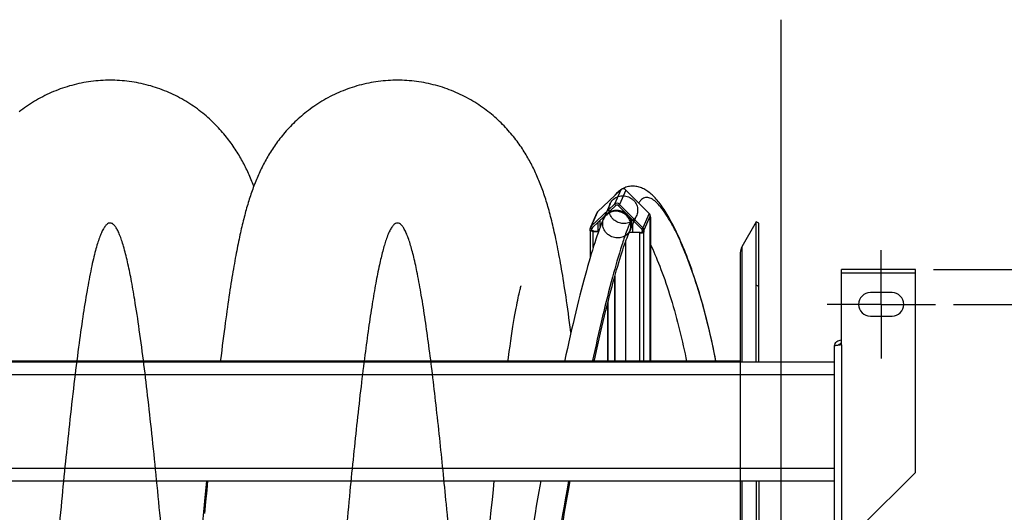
# Model space of a CAD drawing. Extents: x 0 to 594, y 0 to 420.
# Tile 9 of 16: x 361 to 415, y 126 to 153. Entities that reach past the tile are written whole.
import ezdxf

# ---------------------------------------------------------------- set-up
doc = ezdxf.new("R2010")
doc.units = 0
doc.header["$LTSCALE"] = 32.67
doc.linetypes.add('CENTER', pattern=[0.6, 0.375, -0.075, 0.075, -0.075])
doc.layers.get('0').update_dxf_attribs({"linetype": 'CONTINUOUS'})
for name, color, linetype in [('110528_DXF_CONTINUOUS_LINE', 7, 'CONTINUOUS'), ('110528_DXF_DIMENSION', 7, 'CONTINUOUS'), ('110536_DXF_AXIS', 7, 'CONTINUOUS'), ('110536_DXF_CONTINUOUS_LINE', 7, 'CONTINUOUS'), ('110592_DXF_CONTINUOUS_LINE', 7, 'CONTINUOUS'), ('110660_DXF_CONTINUOUS_LINE', 7, 'CONTINUOUS'), ('110802_DXF_CONTINUOUS_LINE', 7, 'CONTINUOUS'), ('ASE_85_150-10_DXF_DIMENSIO', 7, 'CONTINUOUS'), ('GUIDE_150_DXF_CONTINUOUS_L', 7, 'CONTINUOUS'), ('HOSE_85_150-DXF_CONTINUOUS', 7, 'CONTINUOUS')]:
    doc.layers.add(name, color=color, linetype=linetype)
doc.styles.get("Standard").update_dxf_attribs({"font": 'txt', "width": 0.7})
doc.dimstyles.new('DIMSTYLE_2', dxfattribs={"dimtxt": 3.5, "dimasz": 3, "dimexe": 1.5, "dimexo": 1, "dimgap": 0.875, "dimtad": 1, "dimdec": 3, "dimlfac": 10, "dimtxsty": 'STANDARD', "dimblk": '_ARROW_FILLED', "dimblk1": '_ARROW_FILLED', "dimblk2": '_ARROW_FILLED', "dimcen": 0.09, "dimazin": 3, "dimtp": 0.8, "dimtm": 0.8, "dimtfac": 1, "dimtdec": 3, "dimtofl": 0, "dimtmove": 0, "dimatfit": 3, "dimtolj": 1})

# ---------------------------------------------------------------- blocks, each defined once
blk = doc.blocks.new('_ARROW_FILLED')
at = {"color": 0, "linetype": 'BYBLOCK'}
blk.add_solid([(0, 0), (-1, 0.167), (-1, -0.167)], dxfattribs=at)
blk = doc.blocks.new('*D4')
at = {"layer": 'ASE_85_150-10_DXF_DIMENSIO', "color": 2, "linetype": 'CONTINUOUS'}
for p, q in [((411.302, 139.299), (435.602, 139.299)), ((434.102, 139.299), (434.102, 111.872)), ((434.102, 84.445), (434.102, 111.872)), ((411.302, 84.445), (435.602, 84.445))]:
    blk.add_line(p, q, dxfattribs=at)
at = {"layer": 'ASE_85_150-10_DXF_DIMENSIO', "color": 2, "linetype": 'CONTINUOUS', "xscale": 3, "yscale": 3, "zscale": 3}
for p, rotation in [((434.102, 139.299), 90), ((434.102, 84.445), 270)]:
    blk.add_blockref('_ARROW_FILLED', p, dxfattribs=dict(at, rotation=rotation))
at = {"layer": 'ASE_85_150-10_DXF_DIMENSIO', "color": 2, "linetype": 'CONTINUOUS', "insert": (429.727, 111.872), "char_height": 3.5, "width": 26.25, "attachment_point": 2, "rotation": 90}
blk.add_mtext('548,533', dxfattribs=at)
blk = doc.blocks.new('*D5')
at = {"layer": 'ASE_85_150-10_DXF_DIMENSIO', "color": 2, "linetype": 'CONTINUOUS'}
for p, q in [((412.402, 137.372), (425.602, 137.372)), ((424.102, 137.372), (424.102, 111.872)), ((424.102, 86.372), (424.102, 111.872)), ((412.402, 86.372), (425.602, 86.372))]:
    blk.add_line(p, q, dxfattribs=at)
at = {"layer": 'ASE_85_150-10_DXF_DIMENSIO', "color": 2, "linetype": 'CONTINUOUS', "xscale": 3, "yscale": 3, "zscale": 3}
for p, rotation in [((424.102, 137.372), 90), ((424.102, 86.372), 270)]:
    blk.add_blockref('_ARROW_FILLED', p, dxfattribs=dict(at, rotation=rotation))
at = {"layer": 'ASE_85_150-10_DXF_DIMENSIO', "color": 2, "linetype": 'CONTINUOUS', "insert": (419.727, 111.872), "char_height": 3.5, "width": 10.875, "attachment_point": 2, "rotation": 90}
blk.add_mtext('510', dxfattribs=at)

msp = doc.modelspace()

# ---------------------------------------------------------------- linework, layer by layer
at = {"layer": '110528_DXF_CONTINUOUS_LINE', "color": 7, "linetype": 'CONTINUOUS'}
for p, q in [((401.48633, 141.947), (400.68729, 140.56303)), ((401.48633, 134.19418), (401.48633, 141.947)), ((401.61624, 141.872), (401.48633, 141.947)), ((400.60021, 140.23803), (400.60021, 134.19418)), ((400.60021, 127.60285), (400.60021, 96.072)), ((401.48633, 127.60285), (401.48633, 96.072))]:
    msp.add_line(p, q, dxfattribs=at)
at = {"layer": '110528_DXF_CONTINUOUS_LINE', "color": 3, "linetype": 'CONTINUOUS'}
for p, q in [((401.61624, 134.19418), (401.61624, 141.872)), ((401.61624, 127.60285), (401.61624, 96.072))]:
    msp.add_line(p, q, dxfattribs=at)
at = {"layer": '110528_DXF_CONTINUOUS_LINE', "color": 9, "linetype": 'CONTINUOUS'}
for p, q in [((400.68729, 140.56303), (400.68729, 134.19418)), ((401.61624, 138.36043), (401.48633, 138.42665)), ((400.68729, 127.60285), (400.68729, 96.072))]:
    msp.add_line(p, q, dxfattribs=at)
at = {"layer": '110528_DXF_CONTINUOUS_LINE', "color": 7, "linetype": 'CONTINUOUS'}
msp.add_arc((401.25021, 140.23803), 0.65, 150, 180, dxfattribs=at)
at = {"layer": '110528_DXF_DIMENSION', "color": 2, "linetype": 'CONTINUOUS'}
msp.add_line((402.84796, 153.12143), (402.84796, 70.62258), dxfattribs=at)
at = {"layer": '110536_DXF_AXIS', "color": 7, "linetype": 'CENTER'}
for q in [(408.40246, 140.37201), (405.40245, 137.372), (411.40247, 137.372), (408.40246, 134.37199)]:
    msp.add_line((408.40246, 137.372), q, dxfattribs=at)
at = {"layer": '110536_DXF_CONTINUOUS_LINE', "color": 3, "linetype": 'CONTINUOUS'}
for p, q in [((410.30246, 139.29866), (406.20246, 139.29866)), ((406.20246, 135.12425), (406.20246, 139.29866)), ((410.30246, 128.07731), (410.30246, 139.29866)), ((409.00246, 138.022), (407.80246, 138.022)), ((407.80246, 136.722), (409.00246, 136.722)), ((405.80246, 135.06405), (405.80246, 124.372)), ((410.30246, 128.07731), (407.30246, 125.07731))]:
    msp.add_line(p, q, dxfattribs=at)
at = {"layer": '110536_DXF_CONTINUOUS_LINE', "color": 9, "linetype": 'CONTINUOUS'}
for p, q in [((410.30246, 139.09866), (406.20246, 139.09866)), ((406.20246, 135.12425), (406.20246, 124.88335))]:
    msp.add_line(p, q, dxfattribs=at)
at = {"layer": '110536_DXF_CONTINUOUS_LINE', "color": 3, "linetype": 'CONTINUOUS'}
for centre, radius, start, end in [((407.80246, 137.372), 0.65, 90, 270), ((409.00246, 137.372), 0.65, 270, 90), ((406.19391, 135.00667), 0.39145, 169.890846, 170.655354)]:
    msp.add_arc(centre, radius, start, end, dxfattribs=at)
for points, knots in [([(405.80854, 135.07538), (405.82441, 135.16442), (405.92381, 135.33691), (406.11137, 135.40225), (406.20246, 135.40225)], [0, 0, 0, 0, 0.49822857, 1, 1, 1, 1]), ([(406.20246, 135.12425), (406.15142, 135.11936), (406.07727, 135.11228), (405.98306, 135.10217), (405.92303, 135.09479), (405.87427, 135.08781), (405.83654, 135.08024), (405.81528, 135.07467), (405.80246, 135.06763), (405.80246, 135.06405)], [0, 0, 0, 0, 0.37771184, 0.54853637, 0.69852876, 0.82207755, 0.91471109, 0.97358369, 1, 1, 1, 1])]:
    msp.add_open_spline(points, degree=3, knots=knots, dxfattribs=at)
at = {"layer": '110536_DXF_CONTINUOUS_LINE', "color": 7, "linetype": 'CONTINUOUS'}
msp.add_open_spline([(406.20246, 135.20447), (406.16828, 135.20447), (406.09889, 135.1866), (406.04764, 135.13642), (406.03021, 135.10721)], degree=3, knots=[0, 0, 0, 0, 0.50119096, 1, 1, 1, 1], dxfattribs=at)
at = {"layer": '110592_DXF_CONTINUOUS_LINE', "color": 7, "linetype": 'CONTINUOUS'}
for p, q in [((390.86556, 134.237), (387.7275, 134.237)), ((393.41431, 134.237), (393.2569, 134.237)), ((394.23859, 134.237), (393.64219, 134.237)), ((400.60021, 134.237), (395.61543, 134.237))]:
    msp.add_line(p, q, dxfattribs=at)
at = {"layer": '110660_DXF_CONTINUOUS_LINE', "color": 7, "linetype": 'CONTINUOUS'}
for p, q in [((392.68667, 142.49216), (393.97792, 143.70539)), ((394.25886, 143.69668), (395.55011, 142.40342)), ((392.33919, 141.70021), (393.63044, 142.91344)), ((393.91138, 142.90473), (395.20263, 141.61146)), ((392.64399, 142.43183), (392.29652, 141.63988)), ((395.60829, 142.26528), (395.60829, 142.17861)), ((395.61409, 142.19181), (395.60829, 142.17861)), ((395.61543, 142.19181), (395.61543, 134.19418)), ((392.27387, 141.45965), (392.27387, 139.9421)), ((392.27522, 141.46581), (392.28101, 141.47901)), ((392.28101, 141.47901), (392.28101, 141.56568)), ((392.28101, 141.47901), (392.38034, 141.47593)), ((392.45071, 141.40686), (392.74281, 141.3978)), ((394.44173, 141.37191), (394.43014, 141.34551)), ((395.03321, 141.32682), (394.43776, 141.34527)), ((395.26082, 141.38666), (395.16149, 141.38974)), ((395.26082, 141.38666), (395.25503, 141.37346)), ((395.26082, 141.47333), (395.26082, 141.38666)), ((394.23859, 140.82944), (394.23859, 134.19418)), ((393.65071, 138.93724), (393.65071, 134.25643)), ((393.24532, 137.40316), (393.24532, 134.19418)), ((393.65071, 134.25643), (393.63913, 134.23003))]:
    msp.add_line(p, q, dxfattribs=at)
at = {"layer": '110660_DXF_CONTINUOUS_LINE', "color": 9, "linetype": 'CONTINUOUS'}
for p, q in [((393.97792, 143.70539), (393.63044, 142.91344)), ((394.25886, 143.69668), (393.91138, 142.90473)), ((393.3858, 142.93178), (393.03833, 142.13983)), ((393.70068, 142.84309), (393.63044, 142.91344)), ((393.84115, 142.83874), (393.91138, 142.90473)), ((392.68667, 142.49216), (392.33919, 141.70021)), ((395.55011, 142.40342), (395.20263, 141.61146)), ((392.7336, 141.42485), (392.7336, 141.93445)), ((392.84451, 141.67105), (392.84451, 142.03866)), ((394.85098, 142.28893), (394.5035, 141.49697)), ((395.60829, 142.26528), (395.26082, 141.47333)), ((395.61409, 142.19181), (395.60829, 142.19199)), ((395.61409, 134.19418), (395.61409, 142.19181)), ((392.27522, 141.46581), (392.37454, 141.46273)), ((392.38034, 141.5626), (392.28101, 141.56568)), ((392.40943, 141.62986), (392.33919, 141.70021)), ((392.37454, 141.45965), (392.37454, 141.46273)), ((392.40978, 141.62971), (392.38034, 141.5626)), ((392.45071, 141.40686), (392.46229, 141.43325)), ((392.45071, 140.52518), (392.45071, 141.40686)), ((395.03321, 141.32682), (395.04479, 141.35322)), ((395.03321, 134.19418), (395.03321, 141.32682)), ((395.1324, 141.54547), (395.20263, 141.61146)), ((395.25503, 141.37346), (395.1557, 141.37654)), ((395.16149, 141.4764), (395.26082, 141.47333)), ((395.25503, 134.19418), (395.25503, 141.37346))]:
    msp.add_line(p, q, dxfattribs=at)
at = {"layer": '110660_DXF_CONTINUOUS_LINE', "color": 3, "linetype": 'CONTINUOUS'}
for p, q in [((392.40943, 141.62986), (393.70068, 142.84309)), ((393.84115, 142.83874), (395.1324, 141.54547)), ((392.37454, 141.46273), (392.38034, 141.47593)), ((392.38034, 141.47593), (392.38034, 141.5626)), ((392.46229, 141.43325), (392.75239, 141.42426)), ((395.04479, 141.35322), (394.44901, 141.37168)), ((394.6324, 141.79075), (394.6324, 141.366)), ((395.16149, 141.38974), (395.1557, 141.37654)), ((395.16149, 141.4764), (395.16149, 141.38974)), ((393.63913, 138.89581), (393.63913, 134.23003)), ((393.2569, 137.44905), (393.2569, 134.19418)), ((393.63913, 134.23003), (393.2569, 134.24188))]:
    msp.add_line(p, q, dxfattribs=at)
at = {"layer": '110660_DXF_CONTINUOUS_LINE', "color": 7, "linetype": 'CONTINUOUS'}
for points, knots in [([(394.25886, 143.69668), (394.22281, 143.73279), (394.12045, 143.77876), (394.01432, 143.73959), (393.97792, 143.70539)], [0, 0, 0, 0, 0.50535915, 1, 1, 1, 1]), ([(393.91138, 142.90473), (393.87533, 142.94084), (393.77298, 142.98681), (393.66684, 142.94763), (393.63044, 142.91344)], [0, 0, 0, 0, 0.50535915, 1, 1, 1, 1]), ([(395.60829, 142.26528), (395.60829, 142.30302), (395.59173, 142.35518), (395.55926, 142.39426), (395.55011, 142.40342)], [0, 0, 0, 0, 0.74459397, 1, 1, 1, 1]), ([(392.45071, 141.40686), (392.40826, 141.40817), (392.35092, 141.41494), (392.29172, 141.43434), (392.27388, 141.45199), (392.27388, 141.45965)], [0, 0, 0, 0, 0.66574728, 0.87983812, 1, 1, 1, 1]), ([(395.03321, 141.32682), (395.05913, 141.32602), (395.10837, 141.32694), (395.17556, 141.33552), (395.22394, 141.34857), (395.25087, 141.36398), (395.25503, 141.37346)], [0, 0, 0, 0, 0.33543761, 0.63765903, 0.86607477, 1, 1, 1, 1]), ([(395.26082, 141.47333), (395.26082, 141.51107), (395.24425, 141.56322), (395.21178, 141.6023), (395.20263, 141.61146)], [0, 0, 0, 0, 0.74459397, 1, 1, 1, 1])]:
    msp.add_open_spline(points, degree=3, knots=knots, dxfattribs=at)
at = {"layer": '110660_DXF_CONTINUOUS_LINE', "color": 9, "linetype": 'CONTINUOUS'}
for points in [[(393.32377, 142.63498), (393.32377, 142.68229), (393.33279, 142.77704), (393.37318, 142.9136), (393.43906, 143.03994), (393.52805, 143.15146), (393.63727, 143.24459), (393.76267, 143.31593), (393.90031, 143.3633), (394.04508, 143.38498), (394.19251, 143.38034), (394.33715, 143.34957), (394.47457, 143.29364), (394.59971, 143.2146), (394.70868, 143.1149), (394.79752, 142.99813), (394.86336, 142.86798), (394.90383, 142.72912), (394.91301, 142.63331), (394.91301, 142.58573)], [(392.9763, 141.84303), (392.9763, 141.89033), (392.98531, 141.98508), (393.02571, 142.12164), (393.09158, 142.24798), (393.18058, 142.3595), (393.28979, 142.45263), (393.4152, 142.52398), (393.55283, 142.57135), (393.6976, 142.59303), (393.84503, 142.58838), (393.98967, 142.55762), (394.12709, 142.50168), (394.25223, 142.42264), (394.3612, 142.32294), (394.45004, 142.20617), (394.51589, 142.07603), (394.55636, 141.93716), (394.56553, 141.84136), (394.56553, 141.79377)], [(394.91301, 142.58573), (394.91301, 142.53842), (394.90399, 142.44367), (394.8636, 142.30711), (394.79772, 142.18077), (394.70873, 142.06925), (394.59951, 141.97613), (394.47411, 141.90478), (394.33647, 141.85741), (394.1917, 141.83573), (394.04427, 141.84037), (393.89963, 141.87114), (393.76221, 141.92707), (393.63707, 142.00611), (393.5281, 142.10581), (393.43926, 142.22258), (393.37342, 142.35273), (393.33295, 142.49159), (393.32377, 142.5874), (393.32377, 142.63498)], [(394.56553, 141.79377), (394.56553, 141.74647), (394.55651, 141.65172), (394.51612, 141.51516), (394.45024, 141.38882), (394.36125, 141.2773), (394.25204, 141.18417), (394.12663, 141.11282), (393.989, 141.06545), (393.84423, 141.04377), (393.6968, 141.04842), (393.55215, 141.07919), (393.41474, 141.13512), (393.28959, 141.21416), (393.18062, 141.31386), (393.09178, 141.43063), (393.02594, 141.56078), (392.98547, 141.69964), (392.9763, 141.79545), (392.9763, 141.84303)]]:
    msp.add_open_spline(points, degree=3, knots=[0, 0, 0, 0, 0.05776456, 0.11539329, 0.17287281, 0.23066891, 0.28855221, 0.34709335, 0.4058245, 0.46530381, 0.52486367, 0.58499347, 0.6449353, 0.7050998, 0.76479093, 0.82434956, 0.88329448, 0.94189576, 1, 1, 1, 1], dxfattribs=at)
at = {"layer": '110660_DXF_CONTINUOUS_LINE', "color": 7, "linetype": 'CONTINUOUS'}
for points in [[(392.68667, 142.49216), (392.66872, 142.47529), (392.65389, 142.45439), (392.64399, 142.43183)], [(395.60848, 142.21186), (395.61218, 142.20823), (395.61542, 142.20315), (395.61543, 142.19797)], [(395.61543, 142.19797), (395.61543, 142.19587), (395.61493, 142.19374), (395.61409, 142.19181)], [(392.27388, 141.45965), (392.27388, 141.46175), (392.27437, 141.46389), (392.27522, 141.46581)], [(392.29651, 141.63988), (392.28636, 141.61674), (392.28101, 141.59094), (392.28101, 141.56568)], [(392.33919, 141.70021), (392.32124, 141.68334), (392.30641, 141.66244), (392.29651, 141.63988)]]:
    msp.add_open_spline(points, degree=3, dxfattribs=at)
at = {"layer": '110660_DXF_CONTINUOUS_LINE', "color": 3, "linetype": 'CONTINUOUS'}
for points, knots in [([(393.84115, 142.83874), (393.82312, 142.85679), (393.77194, 142.87978), (393.71888, 142.86019), (393.70068, 142.84309)], [0, 0, 0, 0, 0.50535915, 1, 1, 1, 1]), ([(392.37387, 141.45965), (392.37387, 141.46017), (392.37399, 141.46123), (392.37433, 141.46224), (392.37454, 141.46273)], [0, 0, 0, 0, 0.48994742, 1, 1, 1, 1]), ([(392.46229, 141.43325), (392.44106, 141.43391), (392.4124, 141.43729), (392.3828, 141.447), (392.37388, 141.45582), (392.37387, 141.45965)], [0, 0, 0, 0, 0.66574728, 0.87983812, 1, 1, 1, 1]), ([(395.04479, 141.35322), (395.06939, 141.35246), (395.10372, 141.35432), (395.14016, 141.36409), (395.15362, 141.3718), (395.1557, 141.37654)], [0, 0, 0, 0, 0.63728579, 0.86593681, 1, 1, 1, 1])]:
    msp.add_open_spline(points, degree=3, knots=knots, dxfattribs=at)
for points in [[(392.38809, 141.5997), (392.38301, 141.58813), (392.38034, 141.57523), (392.38034, 141.5626)], [(392.40943, 141.62986), (392.40045, 141.62143), (392.39304, 141.61098), (392.38809, 141.5997)], [(395.16149, 141.4764), (395.16149, 141.50139), (395.15005, 141.52779), (395.1324, 141.54547)]]:
    msp.add_open_spline(points, degree=3, dxfattribs=at)
at = {"layer": '110802_DXF_CONTINUOUS_LINE', "color": 7, "linetype": 'CONTINUOUS'}
for p, q in [((313.60246, 134.19418), (405.80246, 134.19418)), ((313.60246, 127.60386), (405.80246, 127.60386)), ((313.60246, 127.60285), (405.80246, 127.60285))]:
    msp.add_line(p, q, dxfattribs=at)
at = {"layer": '110802_DXF_CONTINUOUS_LINE', "color": 9, "linetype": 'CONTINUOUS'}
for p, q in [((313.60246, 133.4943), (405.80246, 133.4943)), ((313.60246, 128.30398), (405.80246, 128.30398))]:
    msp.add_line(p, q, dxfattribs=at)
at = {"layer": 'GUIDE_150_DXF_CONTINUOUS_L', "color": 7, "linetype": 'CONTINUOUS'}
for p, q in [((394.0188, 143.73527), (393.96104, 143.69802)), ((393.09874, 142.27753), (393.00937, 142.07383)), ((394.47454, 141.43098), (394.71028, 141.96825)), ((389.55036, 127.60285), (389.44471, 127.01837)), ((391.08175, 127.08103), (391.17677, 127.60285))]:
    msp.add_line(p, q, dxfattribs=at)
at = {"layer": 'GUIDE_150_DXF_CONTINUOUS_L', "color": 9, "linetype": 'CONTINUOUS'}
msp.add_line((394.58038, 142.09836), (394.50804, 141.93348), dxfattribs=at)
at = {"layer": 'GUIDE_150_DXF_CONTINUOUS_L', "color": 7, "linetype": 'CONTINUOUS'}
for points in [[(393.96104, 143.69802), (393.90503, 143.6574), (393.85087, 143.61349), (393.79861, 143.56637), (393.74827, 143.51604), (393.69986, 143.46253), (393.65341, 143.40588), (393.64011, 143.38799)], [(399.24632, 134.237), (399.20304, 134.46124), (399.15543, 134.70006), (399.10637, 134.93861), (399.05588, 135.17665), (399.00395, 135.41422), (398.95055, 135.65145), (398.89569, 135.88816), (398.83939, 136.12432), (398.78152, 136.36027), (398.72211, 136.5959), (398.66116, 136.83105), (398.59857, 137.06603), (398.53424, 137.30107), (398.46829, 137.5356), (398.40096, 137.76866), (398.3321, 138.00066), (398.26192, 138.23088), (398.19117, 138.45685), (398.1199, 138.67855), (398.04816, 138.89591), (397.97678, 139.10667), (397.90591, 139.31064), (397.83552, 139.50819), (397.76614, 139.69815), (397.69806, 139.88008), (397.63109, 140.05478), (397.56508, 140.22296), (397.5001, 140.3847), (397.43615, 140.54022), (397.37296, 140.69038), (397.31057, 140.83528), (397.249, 140.97503), (397.18797, 141.11038), (397.12747, 141.24148), (397.06756, 141.3683), (397.00807, 141.49128), (396.94899, 141.61053), (396.89035, 141.72603), (396.83211, 141.83795), (396.77426, 141.94634), (396.71681, 142.05124), (396.6597, 142.15282), (396.60292, 142.25111), (396.54648, 142.34615), (396.49029, 142.43811), (396.43433, 142.52703), (396.37862, 142.61291), (396.32307, 142.69589), (396.26766, 142.77602), (396.21239, 142.85327), (396.15722, 142.9277), (396.10214, 142.99934), (396.04711, 143.0682), (395.99207, 143.13436), (395.93698, 143.19784), (395.88179, 143.25865), (395.82639, 143.3169), (395.77072, 143.3726), (395.71472, 143.42574), (395.65826, 143.4764), (395.60116, 143.52465), (395.54346, 143.57037), (395.48535, 143.61336), (395.42679, 143.65358), (395.36767, 143.69107), (395.30805, 143.72574), (395.24798, 143.75751), (395.18732, 143.78644), (395.12578, 143.81258), (395.06333, 143.83584), (394.99998, 143.85612), (394.93562, 143.87335), (394.87016, 143.88741), (394.80377, 143.89811), (394.73671, 143.90529), (394.66901, 143.90884), (394.60087, 143.90861), (394.53283, 143.90454), (394.46506, 143.89658), (394.39772, 143.88471), (394.33129, 143.86899), (394.26603, 143.84952), (394.20199, 143.82632), (394.13936, 143.79949), (394.07826, 143.76912), (394.0188, 143.73527)], [(393.00938, 142.07386), (392.95361, 141.94359), (392.89541, 141.80117), (392.83665, 141.65095), (392.77734, 141.49314), (392.71739, 141.32763), (392.65664, 141.15407), (392.59505, 140.97243), (392.53266, 140.78282), (392.46937, 140.58506), (392.4052, 140.3792), (392.34016, 140.16529), (392.27419, 139.94321), (392.20732, 139.71301), (392.13956, 139.47474), (392.07086, 139.22829), (392.00125, 138.97367), (391.93074, 138.71097), (391.8593, 138.44004), (391.78695, 138.16092), (391.71372, 137.87367), (391.63959, 137.57822), (391.56456, 137.27446), (391.48867, 136.9626), (391.41202, 136.64299), (391.33463, 136.31564), (391.25653, 135.9807), (391.1779, 135.63885), (391.09875, 135.29021), (391.01911, 134.93489), (390.93916, 134.57363), (390.85624, 134.19418)], [(392.49405, 134.19418), (392.55049, 134.45037), (392.62789, 134.79742), (392.70474, 135.13765), (392.78098, 135.47097), (392.85661, 135.79726), (392.93144, 136.11586), (393.00544, 136.42667), (393.0786, 136.72965), (393.15076, 137.02423), (393.22189, 137.31034), (393.29198, 137.58802), (393.36093, 137.85695), (393.42873, 138.11714), (393.49536, 138.3686), (393.56073, 138.61108), (393.62482, 138.84463), (393.68763, 139.06929), (393.74906, 139.28482), (393.8091, 139.49136), (393.86775, 139.68894), (393.92487, 139.87727), (393.98048, 140.05653), (394.03455, 140.22682), (394.08694, 140.38779), (394.13764, 140.53965), (394.18666, 140.68259), (394.23382, 140.8163), (394.27914, 140.94107), (394.32262, 141.05712), (394.36406, 141.16423), (394.40342, 141.26253), (394.44077, 141.35253), (394.47454, 141.43097)], [(395.61543, 140.69598), (395.62297, 140.68042), (395.68359, 140.55197), (395.74531, 140.41769), (395.80812, 140.27741), (395.87194, 140.13109), (395.93669, 139.97877), (396.00231, 139.82037), (396.06874, 139.65581), (396.1359, 139.48511), (396.20378, 139.30808), (396.27227, 139.12477), (396.34112, 138.93564), (396.41039, 138.74033), (396.47989, 138.53913), (396.54903, 138.33363), (396.61777, 138.12383), (396.68603, 137.90987), (396.75316, 137.69375), (396.81908, 137.47581), (396.8838, 137.25604), (396.94686, 137.03614), (397.00805, 136.81699), (397.06756, 136.59816), (397.12549, 136.3794), (397.1818, 136.16105), (397.23651, 135.94313), (397.28985, 135.72489), (397.3418, 135.50646), (397.39236, 135.28797), (397.44171, 135.06866), (397.48988, 134.84838), (397.53681, 134.62747), (397.58253, 134.40579), (397.6163, 134.237)], [(389.44471, 127.01837), (389.37154, 126.60838), (389.29924, 126.19925), (389.22782, 125.79114), (389.1573, 125.38422), (389.08774, 124.97885), (389.01914, 124.57522), (388.95153, 124.17345), (388.88492, 123.77373), (388.81932, 123.37619), (388.75474, 122.98098), (388.6912, 122.58826), (388.62869, 122.19815), (388.56724, 121.81077), (388.50685, 121.42632), (388.44753, 121.04495), (388.38929, 120.66672), (388.31097, 120.15242)], [(389.89347, 119.91634), (389.97009, 120.41954), (390.02735, 120.79138), (390.08571, 121.1666), (390.14517, 121.54518), (390.20573, 121.92693), (390.26733, 122.3115), (390.32997, 122.69876), (390.39365, 123.08861), (390.45831, 123.48071), (390.52396, 123.87494), (390.59057, 124.27116), (390.65812, 124.66906), (390.72659, 125.06849), (390.79595, 125.46931), (390.86617, 125.87116), (390.93723, 126.27386), (391.00911, 126.67727), (391.08175, 127.08103)]]:
    msp.add_lwpolyline(points, dxfattribs=at)
at = {"layer": 'GUIDE_150_DXF_CONTINUOUS_L', "color": 9, "linetype": 'CONTINUOUS'}
msp.add_arc((641.55032, 81.98537), 254.58226, 169.6776083, 171.3787376, dxfattribs=at)
for points, knots in [([(399.24522, 134.23715), (399.10296, 134.98242), (398.79665, 136.37219), (398.25471, 138.29393), (397.76426, 139.70303), (397.36143, 140.68264), (397.0713, 141.31342), (396.78268, 141.86831), (396.49751, 142.34332), (396.21841, 142.73327), (395.94655, 143.0312), (395.68421, 143.23158), (395.45218, 143.30551), (395.28378, 143.2796), (395.16743, 143.21942), (395.06074, 143.11734), (395.00244, 143.02983), (394.97443, 142.98031)], [0, 0, 0, 0, 0.21382365, 0.40078139, 0.56242571, 0.6339588, 0.69921695, 0.75803034, 0.81014147, 0.85522824, 0.89298291, 0.92338797, 0.94763175, 0.95881719, 0.97056427, 0.98396862, 1, 1, 1, 1]), ([(394.50804, 141.93348), (394.48622, 142.01104), (394.41706, 142.16115), (394.19708, 142.405), (393.80082, 142.57092), (393.38081, 142.48316), (393.12899, 142.28142), (393.04103, 142.14598), (393.00938, 142.07385)], [0, 0, 0, 0, 0.12538284, 0.25228856, 0.5049767, 0.75387095, 0.877423, 1, 1, 1, 1]), ([(394.50804, 141.93348), (394.42522, 141.74473), (394.25987, 141.31967), (393.91752, 140.30566), (393.47524, 138.7561), (392.93476, 136.60184), (392.58006, 135.03477), (392.39718, 134.19462)], [0, 0, 0, 0, 0.07700596, 0.17026106, 0.39978912, 0.67876646, 1, 1, 1, 1]), ([(394.47454, 141.43098), (394.50862, 141.50864), (394.55003, 141.67797), (394.53122, 141.8511), (394.50804, 141.93348)], [0, 0, 0, 0, 0.49773556, 1, 1, 1, 1])]:
    msp.add_open_spline(points, degree=3, knots=knots, dxfattribs=at)
at = {"layer": 'HOSE_85_150-DXF_CONTINUOUS', "color": 7, "linetype": 'CONTINUOUS'}
for p, q in [((388.34228, 137.95008), (388.36328, 138.04175)), ((388.36328, 138.04175), (388.38233, 138.1221)), ((388.38233, 138.1221), (388.39932, 138.19132)), ((388.39932, 138.19132), (388.41417, 138.24979)), ((388.45139, 138.38557), (388.45456, 138.39608)), ((388.2114, 137.31635), (388.24074, 137.46714)), ((388.24074, 137.46714), (388.26858, 137.60567)), ((388.26858, 137.60567), (388.29483, 137.73221)), ((388.29483, 137.73221), (388.31943, 137.84697)), ((388.31943, 137.84697), (388.34228, 137.95008)), ((388.11488, 136.78847), (388.14841, 136.97724)), ((388.14841, 136.97724), (388.1806, 137.15312)), ((388.1806, 137.15312), (388.2114, 137.31635)), ((388.00646, 136.14121), (388.0439, 136.37093)), ((388.0439, 136.37093), (388.08004, 136.58652)), ((388.08004, 136.58652), (388.11488, 136.78847)), ((387.92767, 135.63688), (387.96774, 135.89686)), ((387.96774, 135.89686), (388.00646, 136.14121)), ((391.21853, 135.8155), (391.17915, 136.11405)), ((387.84334, 135.06733), (387.8862, 135.36058)), ((387.8862, 135.36058), (387.92767, 135.63688)), ((387.75303, 134.42469), (387.79897, 134.75573)), ((387.79897, 134.75573), (387.84334, 135.06733)), ((387.72175, 134.19418), (387.75303, 134.42469)), ((371.04025, 127.09677), (370.97862, 126.45333)), ((370.99407, 127.05528), (371.04908, 127.60285)), ((371.08932, 127.60285), (371.04025, 127.09677)), ((386.86291, 126.56139), (386.91968, 127.13353)), ((386.91968, 127.13353), (386.9669, 127.60285)), ((370.9371, 126.48017), (370.99407, 127.05528)), ((386.80592, 125.97929), (386.86291, 126.56139)), ((370.87995, 125.89523), (370.9371, 126.48017)), ((370.97862, 126.45333), (370.91719, 125.80382)), ((370.82264, 125.30088), (370.87995, 125.89523)), ((386.74877, 125.38765), (386.80592, 125.97929))]:
    msp.add_line(p, q, dxfattribs=at)
at = {"layer": 'HOSE_85_150-DXF_CONTINUOUS', "color": 9, "linetype": 'CONTINUOUS'}
for q in [(318.60021, 134.237), (400.60021, 91.26583)]:
    msp.add_line((400.60021, 134.237), q, dxfattribs=at)
at = {"layer": 'HOSE_85_150-DXF_CONTINUOUS', "color": 7, "linetype": 'CONTINUOUS'}
for points in [[(365.69075, 149.77195), (365.57198, 149.77108), (365.43677, 149.76797), (365.30163, 149.76261), (365.16662, 149.755), (365.03176, 149.74514), (364.8971, 149.73304), (364.7627, 149.7187), (364.62857, 149.70213), (364.49478, 149.68333), (364.36135, 149.66232), (364.22833, 149.63909), (364.09577, 149.61368), (363.9637, 149.58607), (363.83216, 149.55629), (363.70122, 149.52435), (363.5709, 149.49027), (363.44125, 149.45406), (363.31233, 149.41575), (363.18417, 149.37535), (363.05682, 149.33288), (362.93033, 149.28838), (362.80474, 149.24186), (362.68007, 149.19334), (362.55643, 149.14288), (362.43384, 149.09049), (362.31231, 149.0362), (362.19196, 148.98008), (362.0728, 148.92214), (361.95485, 148.86242), (361.83821, 148.80098), (361.7229, 148.73786), (361.60893, 148.67309), (361.49641, 148.60676), (361.38535, 148.5389), (361.27576, 148.46954), (361.16775, 148.39879), (361.06132, 148.32668), (360.95649, 148.25326), (360.85336, 148.17865), (360.75195, 148.10288), (360.65225, 148.02602)], [(373.64958, 143.91113), (373.61584, 143.99933), (373.58066, 144.08923), (373.54486, 144.17864), (373.50841, 144.26759), (373.4713, 144.3561), (373.43358, 144.44399), (373.39527, 144.53126), (373.35632, 144.61796), (373.31675, 144.70403), (373.27658, 144.78944), (373.23576, 144.87426), (373.19422, 144.95865), (373.15194, 145.04259), (373.1089, 145.12613), (373.065, 145.20943), (373.02022, 145.29247), (372.97454, 145.37529), (372.92781, 145.45808), (372.88003, 145.54083), (372.83116, 145.62354), (372.78105, 145.70644), (372.72962, 145.78954), (372.67689, 145.8728), (372.62276, 145.95628), (372.56717, 146.03999), (372.51012, 146.12388), (372.45155, 146.20797), (372.39141, 146.29224), (372.32969, 146.37664), (372.26633, 146.46118), (372.20129, 146.54582), (372.13456, 146.63052), (372.0661, 146.71524), (371.99589, 146.79994), (371.92389, 146.88458), (371.85012, 146.96908), (371.77454, 147.0534), (371.69713, 147.13751), (371.61789, 147.22132), (371.53681, 147.30478), (371.45386, 147.38786), (371.36907, 147.47045), (371.28242, 147.55252), (371.19389, 147.63401), (371.10355, 147.71483), (371.01136, 147.79491), (370.91732, 147.87423), (370.8215, 147.95266), (370.72388, 148.03016), (370.62446, 148.10669), (370.52333, 148.18214), (370.42048, 148.25645), (370.31591, 148.32959), (370.20974, 148.40144), (370.10195, 148.47197), (369.99257, 148.54112), (369.88171, 148.60879), (369.76938, 148.67494), (369.6556, 148.73954), (369.54047, 148.8025), (369.42401, 148.86379), (369.30624, 148.92337), (369.18725, 148.98118), (369.06706, 149.03719), (368.94569, 149.09137), (368.82325, 149.14365), (368.69977, 149.19402), (368.57526, 149.24244), (368.44982, 149.28888), (368.32347, 149.33332), (368.19624, 149.37572), (368.0682, 149.41606), (367.93939, 149.45433), (367.80982, 149.4905), (367.67959, 149.52454), (367.54871, 149.55645), (367.41723, 149.58621), (367.28522, 149.61379), (367.1527, 149.63919), (367.01973, 149.6624), (366.88636, 149.6834), (366.75264, 149.70218), (366.61859, 149.71873), (366.48429, 149.73306), (366.34978, 149.74515), (366.21509, 149.75499), (366.08028, 149.7626), (365.94542, 149.76795), (365.81052, 149.77107), (365.69075, 149.77195)], [(381.60841, 149.77196), (381.48981, 149.77109), (381.35477, 149.768), (381.21981, 149.76265), (381.08497, 149.75506), (380.95028, 149.74523), (380.8158, 149.73316), (380.68157, 149.71886), (380.54761, 149.70233), (380.41398, 149.68358), (380.28071, 149.66262), (380.14785, 149.63946), (380.01544, 149.6141), (379.88351, 149.58656), (379.75211, 149.55685), (379.62129, 149.52499), (379.4911, 149.49098), (379.36157, 149.45485), (379.23277, 149.41663), (379.10473, 149.37632), (378.97749, 149.33394), (378.85112, 149.28954), (378.72563, 149.24312), (378.60108, 149.1947), (378.47752, 149.14434), (378.35499, 149.09205), (378.23352, 149.03785), (378.11319, 148.98181), (377.99405, 148.92395), (377.8761, 148.8643), (377.75945, 148.80293), (377.64411, 148.73987), (377.5301, 148.67515), (377.41752, 148.60885), (377.30635, 148.541), (377.19664, 148.47163), (377.08852, 148.40088), (376.98199, 148.32877), (376.87708, 148.25535), (376.77396, 148.18081), (376.67268, 148.10521), (376.57319, 148.02857), (376.47561, 147.95105), (376.37995, 147.8727), (376.28617, 147.79356), (376.19426, 147.71368), (376.10423, 147.63313), (376.01604, 147.55192), (375.92963, 147.47006), (375.84493, 147.38754), (375.76196, 147.30444), (375.68076, 147.22084), (375.60126, 147.13674), (375.52348, 147.0522), (375.44757, 146.96746), (375.37349, 146.88257), (375.30122, 146.79754), (375.23086, 146.71261), (375.16241, 146.62783), (375.0958, 146.54322), (375.03107, 146.4589), (374.96823, 146.37501), (374.90717, 146.29149), (374.84773, 146.20819), (374.78988, 146.12515), (374.73358, 146.04239), (374.67863, 145.95971), (374.62501, 145.8771), (374.57269, 145.79461), (374.52153, 145.71204), (374.47148, 145.62939), (374.42254, 145.54668), (374.37461, 145.4638), (374.32767, 145.38074), (374.2817, 145.29752), (374.23663, 145.21405), (374.19245, 145.13032), (374.14913, 145.04634), (374.10664, 144.96206), (374.06495, 144.87746), (374.02405, 144.79255), (373.98392, 144.7073), (373.94452, 144.62169), (373.90585, 144.53571), (373.86789, 144.44938), (373.83063, 144.36267), (373.79403, 144.27556), (373.75809, 144.18805), (373.72279, 144.10013), (373.6881, 144.01176), (373.65399, 143.92288), (373.62042, 143.83345), (373.58739, 143.74345), (373.55487, 143.65284), (373.52282, 143.56155), (373.49124, 143.46957), (373.46013, 143.37696), (373.42949, 143.2837), (373.39928, 143.18974), (373.36949, 143.09506), (373.34011, 142.99965), (373.31111, 142.90344), (373.28246, 142.80639), (373.25415, 142.70846), (373.22616, 142.6096), (373.19845, 142.50971), (373.17101, 142.40877), (373.14383, 142.30671), (373.11687, 142.20346), (373.09012, 142.09897), (373.06357, 141.99319), (373.03719, 141.88603), (373.01097, 141.77746), (372.9849, 141.66742), (372.95895, 141.55583), (372.93313, 141.44267), (372.90741, 141.32787), (372.88177, 141.2113), (372.85621, 141.09297), (372.83072, 140.97278), (372.80523, 140.8505), (372.77975, 140.7261), (372.75427, 140.5995), (372.72874, 140.47045), (372.70315, 140.33888), (372.6775, 140.20473), (372.65174, 140.06773), (372.62586, 139.92781), (372.59986, 139.7849), (372.57372, 139.63881), (372.54742, 139.48942), (372.52096, 139.33671), (372.49434, 139.18055), (372.46756, 139.02087), (372.4406, 138.85759), (372.41346, 138.69064), (372.38614, 138.51997), (372.35864, 138.34546), (372.33092, 138.16692), (372.30301, 137.98439), (372.27488, 137.79768), (372.24647, 137.60622), (372.21778, 137.41007), (372.1888, 137.20897), (372.15937, 137.00178), (372.12948, 136.78833), (372.09915, 136.56851), (372.06824, 136.34125), (372.03667, 136.10581), (372.00452, 135.86256), (371.97188, 135.61207), (371.93866, 135.35344), (371.90496, 135.08727), (371.87115, 134.81652), (371.83723, 134.54121), (371.79516, 134.19418)], [(391.17915, 136.11405), (391.14422, 136.37424), (391.10965, 136.62759), (391.07554, 136.87364), (391.04179, 137.11312), (391.00856, 137.34498), (390.97596, 137.56877), (390.94388, 137.78531), (390.91222, 137.99545), (390.88099, 138.19931), (390.85019, 138.39708), (390.81967, 138.58968), (390.78941, 138.77734), (390.75944, 138.96008), (390.72966, 139.13844), (390.70008, 139.31258), (390.67069, 139.48252), (390.64144, 139.64861), (390.61234, 139.81095), (390.58337, 139.96961), (390.5545, 140.12485), (390.5257, 140.27679), (390.49698, 140.42547), (390.46831, 140.57112), (390.43966, 140.71382), (390.41104, 140.85363), (390.38242, 140.99072), (390.35378, 141.12521), (390.32512, 141.25714), (390.29641, 141.38658), (390.26765, 141.51363), (390.23883, 141.63834), (390.20991, 141.76086), (390.1809, 141.88123), (390.15177, 141.99955), (390.12249, 142.11596), (390.09303, 142.2306), (390.06337, 142.34348), (390.03354, 142.45454), (390.00353, 142.56385), (389.97331, 142.67149), (389.94288, 142.7775), (389.91221, 142.88197), (389.88128, 142.98496), (389.8501, 143.08648), (389.81865, 143.18654), (389.78691, 143.28527), (389.75484, 143.38278), (389.72243, 143.47911), (389.68964, 143.57434), (389.65643, 143.66862), (389.62276, 143.76204), (389.58861, 143.85461), (389.55398, 143.94639), (389.51881, 144.03744), (389.48311, 144.12777), (389.44688, 144.21734), (389.41012, 144.30617), (389.37279, 144.39431), (389.3349, 144.48173), (389.29645, 144.56845), (389.25741, 144.65452), (389.21774, 144.73998), (389.17743, 144.82487), (389.13647, 144.9092), (389.0948, 144.99305), (389.05242, 145.07642), (389.00931, 145.15934), (388.96539, 145.24193), (388.92066, 145.32416), (388.87509, 145.40607), (388.82853, 145.48788), (388.78098, 145.56958), (388.7324, 145.65117), (388.68259, 145.73295), (388.63151, 145.8149), (388.57914, 145.89701), (388.52527, 145.97953), (388.4698, 146.06254), (388.41274, 146.14592), (388.35405, 146.22966), (388.29365, 146.31377), (388.23153, 146.39819), (388.16773, 146.48277), (388.10221, 146.5675), (388.03494, 146.65233), (387.96597, 146.73712), (387.89529, 146.82183), (387.82284, 146.90642), (387.74866, 146.99083), (387.6727, 147.07499), (387.59495, 147.15889), (387.51542, 147.24243), (387.43409, 147.32558), (387.35093, 147.40828), (387.26599, 147.49046), (387.17923, 147.57207), (387.09065, 147.65306), (387.00028, 147.73334), (386.90812, 147.81287), (386.81415, 147.8916), (386.71841, 147.96944), (386.62091, 148.04634), (386.52164, 148.12226), (386.42066, 148.19711), (386.31796, 148.27084), (386.21355, 148.3434), (386.10753, 148.41469), (385.99989, 148.48467), (385.89065, 148.5533), (385.77993, 148.62046), (385.66775, 148.68611), (385.5541, 148.75022), (385.43914, 148.8127), (385.32288, 148.87349), (385.20533, 148.93258), (385.08661, 148.98989), (384.96677, 149.04537), (384.8458, 149.09903), (384.7238, 149.15079), (384.60078, 149.20064), (384.47678, 149.24856), (384.35188, 149.29451), (384.2261, 149.33846), (384.09947, 149.38039), (383.97207, 149.42028), (383.84395, 149.4581), (383.71512, 149.49383), (383.58564, 149.52747), (383.45556, 149.55899), (383.32491, 149.58838), (383.19373, 149.61562), (383.06207, 149.64071), (382.92995, 149.66364), (382.79743, 149.68438), (382.66455, 149.70294), (382.53134, 149.7193), (382.39785, 149.73347), (382.26412, 149.74542), (382.13019, 149.75517), (381.9961, 149.76269), (381.86189, 149.768), (381.72761, 149.77109), (381.60841, 149.77196)], [(388.41417, 138.24979), (388.42682, 138.29788), (388.43232, 138.31824), (388.43727, 138.33624), (388.44165, 138.3519), (388.44547, 138.36532), (388.44872, 138.37653), (388.45139, 138.38557)]]:
    msp.add_lwpolyline(points, dxfattribs=at)
at = {"layer": 'HOSE_85_150-DXF_CONTINUOUS', "color": 9, "linetype": 'CONTINUOUS'}
msp.add_open_spline([(387.40021, 92.19525), (387.28029, 93.26716), (387.03373, 95.61222), (386.67734, 99.3215), (386.30141, 103.50192), (385.92616, 107.86376), (385.54057, 112.43424), (385.1554, 116.98964), (384.81696, 120.88646), (384.5369, 123.97851), (384.33101, 126.16803), (384.13557, 128.15798), (383.94685, 129.99152), (383.75326, 131.76822), (383.55428, 133.47189), (383.35548, 135.0409), (383.15234, 136.49856), (382.94456, 137.82655), (382.73524, 138.98358), (382.55714, 139.81227), (382.4176, 140.36218), (382.31597, 140.71758), (382.212, 141.03342), (382.10491, 141.30647), (381.99819, 141.52655), (381.8913, 141.69394), (381.78354, 141.80999), (381.6843, 141.86471), (381.6072, 141.87434), (381.53005, 141.86383), (381.45335, 141.82074), (381.38194, 141.75477), (381.29831, 141.6548), (381.19672, 141.48668), (381.08122, 141.2349), (380.97563, 140.94869), (380.87722, 140.6373), (380.78539, 140.30884), (380.69346, 139.94267), (380.55929, 139.35409), (380.39052, 138.49828), (380.19264, 137.33399), (379.99438, 136.0111), (379.78942, 134.49088), (379.579, 132.77509), (379.36965, 130.92155), (379.16545, 128.98898), (378.88152, 126.1506), (378.5235, 122.29503), (378.08406, 117.2606), (377.65638, 112.19629), (377.22763, 107.11857), (376.87858, 103.08706), (376.58683, 99.86135), (376.3654, 97.50261), (376.13827, 95.1967), (375.91027, 93.01974), (375.68816, 91.0469), (375.46783, 89.24355), (375.24227, 87.57409), (375.01058, 86.06177), (374.77965, 84.77068), (374.57626, 83.82849), (374.40529, 83.18518), (374.27969, 82.78344), (374.15454, 82.45429), (374.03791, 82.21364), (373.93114, 82.05059), (373.83907, 81.94928), (373.74424, 81.88574), (373.64112, 81.86395), (373.53457, 81.89448), (373.43271, 81.97427), (373.33345, 82.09766), (373.23472, 82.26576), (373.13591, 82.47902), (373.03689, 82.73759), (372.93765, 83.04127), (372.79022, 83.55861), (372.60677, 84.34572), (372.40031, 85.41713), (372.19808, 86.63683), (371.99327, 88.03124), (371.783, 89.62622), (371.5677, 91.41932), (371.35221, 93.36206), (371.04324, 96.33999), (370.68037, 100.16954), (370.2533, 104.9953), (369.83638, 109.89503), (369.39742, 115.11076), (368.95895, 120.22712), (368.5785, 124.44344), (368.27341, 127.60846), (368.03997, 129.89658), (367.8067, 132.02995), (367.56825, 134.03658), (367.32423, 135.88745), (367.08777, 137.4602), (366.86824, 138.71651), (366.66718, 139.70001), (366.4886, 140.41993), (366.3356, 140.9138), (366.22845, 141.20735), (366.12154, 141.44791), (366.01488, 141.63538), (365.92033, 141.7551), (365.84295, 141.82012), (365.78678, 141.85293), (365.72814, 141.87149), (365.64514, 141.87427), (365.562, 141.83881), (365.48795, 141.77854), (365.40402, 141.68766), (365.30628, 141.53653), (365.19739, 141.314), (365.09037, 141.04246), (364.98305, 140.71808), (364.87196, 140.32857), (364.75789, 139.87136), (364.59411, 139.13127), (364.39344, 138.06068), (364.16187, 136.60822), (363.92197, 134.88893), (363.67562, 132.90689), (363.43727, 130.79317), (363.21048, 128.62812), (362.98828, 126.38182), (362.76018, 123.95905), (362.44408, 120.4626), (362.04102, 115.79118), (361.56699, 110.15411), (361.15918, 105.36075), (360.83159, 101.64685), (360.57861, 98.88075), (360.32575, 96.24554), (360.06692, 93.70682), (359.80175, 91.30207), (359.55469, 89.2758), (359.33646, 87.67054), (359.14891, 86.42095), (358.95713, 85.28636), (358.75996, 84.28146), (358.5886, 83.5519), (358.44841, 83.05696), (358.34699, 82.74437), (358.24329, 82.4728), (358.1365, 82.24529), (358.02967, 82.07055), (357.92409, 81.94947), (357.83012, 81.88933), (357.75905, 81.87177), (357.68928, 81.87117), (357.59756, 81.90569), (357.51661, 81.97615), (357.45062, 82.05423), (357.37428, 82.1641), (357.28082, 82.33732), (357.17386, 82.58771), (357.06665, 82.8912), (356.95921, 83.24741), (356.80733, 83.82418), (356.61413, 84.70873), (356.38785, 85.95884), (356.16976, 87.36699), (355.9616, 88.87846), (355.75654, 90.51333), (355.54603, 92.3382), (355.33043, 94.34811), (355.11473, 96.48624), (354.89251, 98.80359), (354.66441, 101.28771), (354.36172, 104.70062), (353.98419, 109.11477), (353.53387, 114.4699), (353.06042, 120.01144), (352.60754, 125.04428), (352.22577, 128.92227), (351.94218, 131.55294), (351.72682, 133.40845), (351.51169, 135.10641), (351.2921, 136.66922), (351.06763, 138.07448), (350.86945, 139.13022), (350.7112, 139.84602), (350.60348, 140.28237), (350.49595, 140.66689), (350.38629, 141.00606), (350.27429, 141.29651), (350.15886, 141.53443), (350.05707, 141.69083), (349.97313, 141.78089), (349.89904, 141.84043), (349.81571, 141.87485), (349.73284, 141.87099), (349.67249, 141.85115), (349.61299, 141.81496), (349.52876, 141.74037), (349.42178, 141.5959), (349.29948, 141.36171), (349.17447, 141.05086), (349.04898, 140.66751), (348.88565, 140.07617), (348.69531, 139.23104), (348.47449, 138.05255), (348.24769, 136.63232), (348.01536, 134.97083), (347.78264, 133.11112), (347.54224, 131.00534), (347.29548, 128.66313), (347.0497, 126.16855), (346.81003, 123.60699), (346.56947, 120.93327), (346.32255, 118.10311), (345.98369, 114.13601), (345.55294, 109.00991), (345.074, 103.4139), (344.6805, 99.07762), (344.39896, 96.16164), (344.18327, 94.04156), (343.9677, 92.05194), (343.74717, 90.16288), (343.52129, 88.39807), (343.32428, 87.02521), (343.16843, 86.05079), (343.06038, 85.42241), (342.95241, 84.84241), (342.84194, 84.29921), (342.72873, 83.79679), (342.61223, 83.33914), (342.49597, 82.9425), (342.38005, 82.60763), (342.26442, 82.33477), (342.14918, 82.12413), (342.04661, 81.99095), (341.96226, 81.92068), (341.90119, 81.88681), (341.83716, 81.86996), (341.74545, 81.87434), (341.65625, 81.92399), (341.57709, 82.0001), (341.48609, 82.1141), (341.3845, 82.29232), (341.27314, 82.54407), (341.16601, 82.83917), (341.05859, 83.18697), (340.94744, 83.6003), (340.83334, 84.08162), (340.7166, 84.63299), (340.59973, 85.24277), (340.43754, 86.16788), (340.23761, 87.46035), (339.99758, 89.22247), (339.75119, 91.24506), (339.50606, 93.45479), (339.26686, 95.77671), (339.02629, 98.25243), (338.77936, 100.92237), (338.43772, 104.76374), (338.00309, 109.86167), (337.51485, 115.67333), (337.10886, 120.37587), (336.80562, 123.74032), (336.57196, 126.23187), (336.3384, 128.60011), (336.09928, 130.87952), (335.8543, 133.04007), (335.60795, 135.00855), (335.40076, 136.48158), (335.23934, 137.51281), (335.11951, 138.22216), (334.99665, 138.88841), (334.87024, 139.50663), (334.74404, 140.05536), (334.61811, 140.53326), (334.49248, 140.9392), (334.36732, 141.27269), (334.24269, 141.53326), (334.13089, 141.70354), (334.03617, 141.79903), (333.96631, 141.84675), (333.89486, 141.87202), (333.79504, 141.8737), (333.69702, 141.8209), (333.61185, 141.73738), (333.52213, 141.62138), (333.41829, 141.43739), (333.30269, 141.17207), (333.18679, 140.84454), (333.06659, 140.442), (332.9432, 139.96123), (332.81696, 139.39981), (332.69051, 138.76916), (332.51413, 137.79561), (332.29736, 136.41764), (332.03771, 134.52014), (331.77116, 132.32174), (331.50597, 129.90562), (331.24711, 127.35725), (330.9867, 124.63523), (330.71942, 121.6999), (330.44546, 118.57685), (330.17146, 115.37454), (329.7916, 110.8789), (329.50285, 107.45496), (329.30021, 105.117)], degree=3, knots=[0, 0, 0, 0, 0.00714252, 0.01561421, 0.02467577, 0.03493679, 0.04460499, 0.05504899, 0.06521025, 0.07050683, 0.0756083, 0.07977317, 0.08374762, 0.08781412, 0.09160799, 0.09510586, 0.09828697, 0.10135362, 0.10400614, 0.10607229, 0.10696484, 0.10776264, 0.10851965, 0.10916589, 0.10970351, 0.11013708, 0.11047657, 0.1107442, 0.11086473, 0.11098542, 0.11125428, 0.11142891, 0.11162905, 0.11211488, 0.11272401, 0.11346157, 0.11413343, 0.11488622, 0.11571965, 0.11663321, 0.1188835, 0.12149479, 0.12445313, 0.12774106, 0.13165252, 0.13589999, 0.14009311, 0.14452109, 0.15478951, 0.16573419, 0.17798583, 0.18844466, 0.19947851, 0.2047823, 0.20989245, 0.21516674, 0.22012585, 0.224387, 0.22831327, 0.23215617, 0.23554221, 0.23844388, 0.24084055, 0.24192233, 0.24285078, 0.2436266, 0.24425259, 0.24461741, 0.24491368, 0.24515399, 0.24536162, 0.24558976, 0.24586264, 0.24620615, 0.24663332, 0.2471506, 0.24776099, 0.24846581, 0.24926557, 0.25132255, 0.25381496, 0.25649007, 0.25950902, 0.26314743, 0.26714308, 0.27146803, 0.27609095, 0.28696868, 0.29694041, 0.30817199, 0.31953191, 0.33160105, 0.34217669, 0.34756557, 0.35265691, 0.35740716, 0.36177676, 0.36603808, 0.3697692, 0.37230769, 0.37448245, 0.37641594, 0.37721613, 0.37790517, 0.37848428, 0.37895709, 0.3793312, 0.37948617, 0.3796239, 0.37975944, 0.37988913, 0.38016651, 0.38033179, 0.38052109, 0.38098278, 0.38151713, 0.38216016, 0.38291385, 0.38377895, 0.38484174, 0.38603381, 0.38879796, 0.39205296, 0.39577283, 0.40029281, 0.40527861, 0.40985838, 0.41470809, 0.42022614, 0.42597287, 0.43795596, 0.45127516, 0.46343327, 0.46981222, 0.47596401, 0.48182682, 0.48734263, 0.49286239, 0.49784738, 0.50085948, 0.50358997, 0.50621452, 0.50847857, 0.51037053, 0.51117492, 0.51188437, 0.51254611, 0.51309872, 0.51354649, 0.5138984, 0.51415506, 0.51426867, 0.51437912, 0.51461268, 0.51489702, 0.51508122, 0.51528926, 0.51578173, 0.51638126, 0.51709091, 0.517912, 0.51884443, 0.52103988, 0.52390529, 0.52725606, 0.53047504, 0.53400849, 0.53816678, 0.5426393, 0.54739433, 0.55239727, 0.55805515, 0.56391332, 0.57508623, 0.58739227, 0.59950015, 0.61191598, 0.62085416, 0.62530387, 0.62943701, 0.63322364, 0.63663743, 0.63988716, 0.64264659, 0.64374897, 0.64474122, 0.64562251, 0.64639236, 0.64710103, 0.64768202, 0.64814152, 0.64832988, 0.64849431, 0.6487706, 0.64890034, 0.64903635, 0.64918695, 0.64935835, 0.64977849, 0.6503674, 0.65110481, 0.6519944, 0.65303734, 0.65516617, 0.6577286, 0.66097626, 0.66468907, 0.66883762, 0.67338694, 0.6787239, 0.68443342, 0.68998593, 0.69576057, 0.70221028, 0.70879846, 0.72212633, 0.73627494, 0.7459906, 0.75095896, 0.75567427, 0.76010217, 0.76421119, 0.76826841, 0.77188375, 0.77339484, 0.77480292, 0.77610581, 0.7773014, 0.77847343, 0.77951596, 0.78042812, 0.78120964, 0.78186156, 0.78238784, 0.78279734, 0.78296438, 0.78311159, 0.7832564, 0.78339698, 0.7837099, 0.78390222, 0.78412498, 0.78467258, 0.78525481, 0.78594689, 0.78675009, 0.78766467, 0.78878068, 0.79002532, 0.7913965, 0.79289196, 0.79624459, 0.80005626, 0.80466805, 0.80973677, 0.8147787, 0.82012503, 0.82620812, 0.83253442, 0.84566295, 0.86008899, 0.87115481, 0.87691898, 0.88245859, 0.8877262, 0.8926775, 0.89763553, 0.9021248, 0.90581406, 0.90748539, 0.90903659, 0.91057783, 0.91197142, 0.91321484, 0.91430593, 0.91524335, 0.91602781, 0.91666226, 0.91715402, 0.91736705, 0.9175492, 0.91770973, 0.91786188, 0.91819764, 0.91840731, 0.91865316, 0.91916504, 0.91980192, 0.9205678, 0.92146428, 0.92258308, 0.9238539, 0.92527443, 0.92684209, 0.9304054, 0.93451039, 0.93952396, 0.94506936, 0.95060575, 0.95648599, 0.96317677, 0.97012383, 0.97724622, 0.98445998, 1, 1, 1, 1], dxfattribs=at)

# ---------------------------------------------------------------- dimensions: what is measured, and where the dimension line sits
at = {"layer": 'ASE_85_150-10_DXF_DIMENSIO', "color": 2, "linetype": 'CONTINUOUS'}
for base, p1, p2, angle, picture, middle in [((434.10246, 139.29866), (410.30246, 84.44535), (410.30246, 139.29866), 90, '*D4', (434.10246, 111.37201)), ((424.10246, 86.372), (411.40247, 137.372), (411.40247, 86.372), 270, '*D5', (424.10246, 111.372))]:
    dim = msp.add_linear_dim(base=base, p1=p1, p2=p2, angle=angle, dimstyle='DIMSTYLE_2', dxfattribs=at)
    dim.commit()
    dim.dimension.update_dxf_attribs({"geometry": picture, "text_midpoint": middle, "dimtype": 160})

doc.saveas('drawing.dxf')
